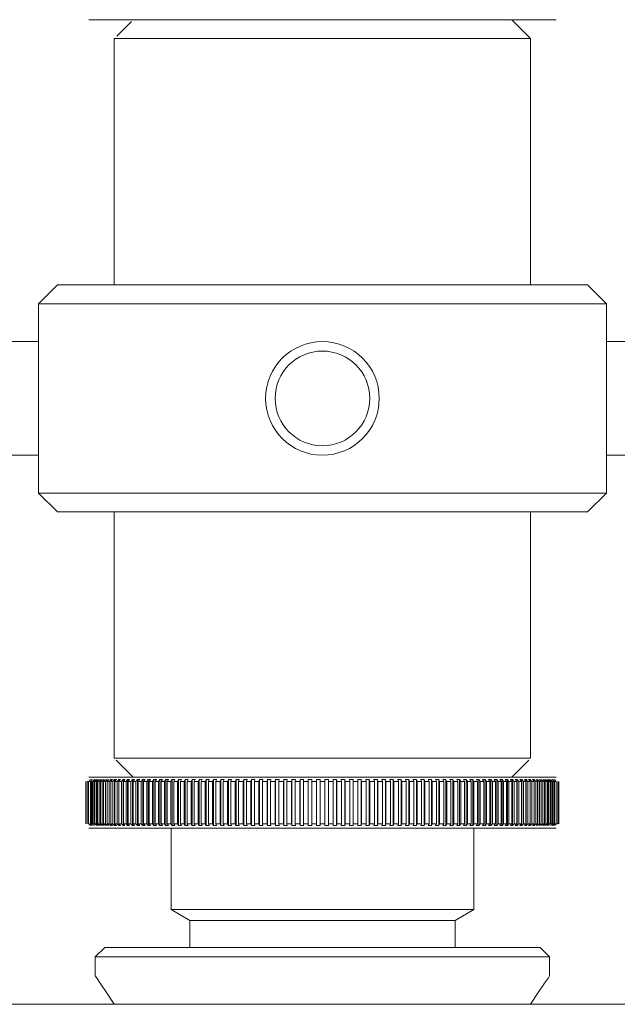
# Model space of a CAD drawing. Header units: millimetres. Extents: x 3925 to 5043, y -86 to 778.
# Tile 12 of 157: x 4188.71 to 4196.6, y 233.43 to 246.43. Entities that reach past the tile are written whole.
import ezdxf

# ---------------------------------------------------------------- set-up
doc = ezdxf.new("R2010")
doc.units = ezdxf.units.MM
doc.header["$LTSCALE"] = 46.255
doc.layers.add('140-154101-0DXF_CONTINUOUS_LINE', color=7, linetype='CONTINUOUS')

msp = doc.modelspace()

# ---------------------------------------------------------------- linework, layer by layer
at = {"layer": '140-154101-0DXF_CONTINUOUS_LINE', "color": 7, "linetype": 'Continuous', "lineweight": 0}
for p, q in [((4189.6178, 246.4307), (4195.791, 246.4307)), ((4190.181, 246.4071), (4189.9869, 246.2131)), ((4195.4545, 246.1807), (4195.2045, 246.4307)), ((4195.4545, 246.1807), (4189.9545, 246.1807)), ((4189.9545, 246.1807), (4189.9545, 242.9307)), ((4195.4545, 242.9307), (4195.4545, 246.1807)), ((4189.2045, 242.9307), (4188.9545, 242.6807)), ((4196.2045, 242.9307), (4189.2045, 242.9307)), ((4196.4545, 242.6807), (4196.2045, 242.9307)), ((4196.4545, 242.6807), (4188.9545, 242.6807)), ((4188.9545, 242.6807), (4188.9545, 240.1807)), ((4196.4545, 240.1807), (4196.4545, 242.6807)), ((4183.0699, 242.1807), (4188.9545, 242.1807)), ((4196.4545, 242.1805), (4202.3322, 242.1805)), ((4183.0699, 240.6807), (4188.9545, 240.6807)), ((4202.3458, 240.6808), (4196.4545, 240.6808)), ((4196.4545, 240.1807), (4188.9545, 240.1807)), ((4188.9545, 240.1807), (4189.2045, 239.9307)), ((4196.2045, 239.9307), (4196.4545, 240.1807)), ((4189.2045, 239.9307), (4196.2045, 239.9307)), ((4189.9545, 239.9307), (4189.9545, 236.6807)), ((4195.4545, 236.6807), (4195.4545, 239.9307)), ((4195.4545, 236.6807), (4189.9545, 236.6807)), ((4190.2045, 236.4307), (4189.9806, 236.6545)), ((4195.4292, 236.6553), (4195.2045, 236.4307)), ((4189.5808, 235.8118), (4189.5808, 236.3746)), ((4189.5969, 235.8118), (4189.5969, 236.3746)), ((4189.6168, 235.8118), (4189.6168, 236.3746)), ((4189.6414, 236.3968), (4189.6169, 236.3746)), ((4189.6178, 236.4307), (4195.7912, 236.4307)), ((4189.6649, 236.3968), (4189.6405, 236.3746)), ((4189.6405, 235.8118), (4189.6405, 236.3746)), ((4189.6544, 236.3968), (4189.6649, 236.3968)), ((4189.6556, 235.8118), (4189.6556, 236.3746)), ((4189.6921, 236.3968), (4189.6679, 236.3746)), ((4189.6679, 235.8118), (4189.6679, 236.3746)), ((4189.6852, 236.3746), (4189.7093, 236.3968)), ((4189.6852, 235.8118), (4189.6852, 236.3746)), ((4189.7229, 236.3968), (4189.699, 236.3746)), ((4189.699, 235.8118), (4189.699, 236.3746)), ((4189.7183, 236.3746), (4189.7422, 236.3968)), ((4189.7183, 235.8118), (4189.7183, 236.3746)), ((4189.7337, 235.8118), (4189.7337, 236.3746)), ((4189.7574, 236.3968), (4189.7338, 236.3746)), ((4189.7552, 236.3746), (4189.7788, 236.3968)), ((4189.7552, 235.8118), (4189.7552, 236.3746)), ((4189.7721, 235.8118), (4189.7721, 236.3746)), ((4189.7955, 236.3968), (4189.7722, 236.3746)), ((4189.7956, 236.3746), (4189.8189, 236.3968)), ((4189.7956, 235.8118), (4189.7956, 236.3746)), ((4189.8371, 236.3968), (4189.8141, 236.3746)), ((4189.8141, 235.8118), (4189.8141, 236.3746)), ((4189.8396, 236.3746), (4189.8625, 236.3968)), ((4189.8396, 235.8118), (4189.8396, 236.3746)), ((4189.8822, 236.3968), (4189.8596, 236.3746)), ((4189.8596, 235.8118), (4189.8596, 236.3746)), ((4189.8625, 235.7895), (4189.8625, 236.3968)), ((4189.887, 236.3746), (4189.9096, 236.3968)), ((4189.887, 235.8118), (4189.887, 236.3746)), ((4189.9085, 235.8118), (4189.9085, 236.3746)), ((4189.9307, 236.3968), (4189.9086, 236.3746)), ((4189.9096, 236.3968), (4189.9308, 236.3968)), ((4189.9096, 235.7895), (4189.9096, 236.3968)), ((4189.9379, 236.3746), (4189.9601, 236.3968)), ((4189.9379, 235.8118), (4189.9379, 236.3746)), ((4189.9601, 236.3968), (4189.9827, 236.3968)), ((4189.9601, 235.7895), (4189.9601, 236.3968)), ((4189.9827, 236.3968), (4189.9609, 236.3746)), ((4189.9609, 235.8118), (4189.9609, 236.3746)), ((4189.9922, 236.3746), (4190.0139, 236.3968)), ((4189.9922, 235.8118), (4189.9922, 236.3746)), ((4190.0139, 236.3968), (4190.038, 236.3968)), ((4190.0139, 235.7895), (4190.0139, 236.3968)), ((4190.0165, 235.8118), (4190.0165, 236.3746)), ((4190.0379, 236.3968), (4190.0166, 236.3746)), ((4190.0497, 236.3746), (4190.071, 236.3968)), ((4190.0497, 235.8118), (4190.0497, 236.3746)), ((4190.071, 236.3968), (4190.0965, 236.3968)), ((4190.071, 235.7895), (4190.071, 236.3968)), ((4190.0755, 235.8118), (4190.0755, 236.3746)), ((4190.0964, 236.3968), (4190.0756, 236.3746)), ((4190.1105, 236.3746), (4190.1313, 236.3968)), ((4190.1105, 235.8118), (4190.1105, 236.3746)), ((4190.1313, 236.3968), (4190.1581, 236.3968)), ((4190.1313, 235.7895), (4190.1313, 236.3968)), ((4190.1581, 236.3968), (4190.1377, 236.3746)), ((4190.1377, 235.8118), (4190.1377, 236.3746)), ((4190.1745, 236.3746), (4190.1948, 236.3968)), ((4190.1745, 235.8118), (4190.1745, 236.3746)), ((4190.1948, 236.3968), (4190.2229, 236.3968)), ((4190.1948, 235.7895), (4190.1948, 236.3968)), ((4190.2228, 236.3968), (4190.203, 236.3746)), ((4190.203, 235.8118), (4190.203, 236.3746)), ((4190.2415, 236.3746), (4190.2613, 236.3968)), ((4190.2415, 235.8118), (4190.2415, 236.3746)), ((4190.2613, 236.3968), (4190.2907, 236.3968)), ((4190.2613, 235.7895), (4190.2613, 236.3968)), ((4190.2713, 235.8118), (4190.2713, 236.3746)), ((4190.2906, 236.3968), (4190.2714, 236.3746)), ((4190.3116, 236.3746), (4190.3308, 236.3968)), ((4190.3116, 235.8118), (4190.3116, 236.3746)), ((4190.3308, 236.3968), (4190.3614, 236.3968)), ((4190.3308, 235.7895), (4190.3308, 236.3968)), ((4190.3426, 235.8118), (4190.3426, 236.3746)), ((4190.3614, 236.3968), (4190.3427, 236.3746)), ((4190.3845, 236.3746), (4190.4032, 236.3968)), ((4190.3845, 235.8118), (4190.3845, 236.3746)), ((4190.4032, 236.3968), (4190.435, 236.3968)), ((4190.4032, 235.7895), (4190.4032, 236.3968)), ((4190.4168, 235.8118), (4190.4168, 236.3746)), ((4190.4349, 236.3968), (4190.4169, 236.3746)), ((4190.4603, 236.3746), (4190.4784, 236.3968)), ((4190.4603, 235.8118), (4190.4603, 236.3746)), ((4190.4783, 236.3968), (4190.5114, 236.3968)), ((4190.4784, 235.7895), (4190.4784, 236.3968)), ((4190.4938, 235.8118), (4190.4938, 236.3746)), ((4190.5113, 236.3968), (4190.4939, 236.3746)), ((4190.5388, 236.3746), (4190.5563, 236.3968)), ((4190.5388, 235.8118), (4190.5388, 236.3746)), ((4190.5562, 236.3968), (4190.5904, 236.3968)), ((4190.5563, 235.7895), (4190.5563, 236.3968)), ((4190.5903, 236.3968), (4190.5735, 236.3746)), ((4190.5735, 235.8118), (4190.5735, 236.3746)), ((4190.62, 236.3746), (4190.6368, 236.3968)), ((4190.62, 235.8118), (4190.62, 236.3746)), ((4190.6367, 236.3968), (4190.672, 236.3968)), ((4190.6368, 235.7895), (4190.6368, 236.3968)), ((4190.6557, 235.8118), (4190.6557, 236.3746)), ((4190.6719, 236.3968), (4190.6558, 236.3746)), ((4190.7037, 236.3746), (4190.7198, 236.3968)), ((4190.7037, 235.8118), (4190.7037, 236.3746)), ((4190.7198, 236.3968), (4190.7561, 236.3968)), ((4190.7198, 235.7895), (4190.7198, 236.3968)), ((4190.756, 236.3968), (4190.7405, 236.3746)), ((4190.7405, 235.8118), (4190.7405, 236.3746)), ((4190.7898, 236.3746), (4190.8053, 236.3968)), ((4190.7898, 235.8118), (4190.7898, 236.3746)), ((4190.8052, 236.3968), (4190.8426, 236.3968)), ((4190.8053, 235.7895), (4190.8053, 236.3968)), ((4190.8276, 235.8118), (4190.8276, 236.3746)), ((4190.8425, 236.3968), (4190.8277, 236.3746)), ((4190.8783, 236.3746), (4190.893, 236.3968)), ((4190.8783, 235.8118), (4190.8783, 236.3746)), ((4190.893, 236.3968), (4190.9313, 236.3968)), ((4190.893, 235.7895), (4190.893, 236.3968)), ((4190.9312, 236.3968), (4190.9171, 236.3746)), ((4190.9171, 235.8118), (4190.9171, 236.3746)), ((4190.969, 236.3746), (4190.983, 236.3968)), ((4190.969, 235.8118), (4190.969, 236.3746)), ((4190.983, 236.3968), (4191.0222, 236.3968)), ((4190.983, 235.7895), (4190.983, 236.3968)), ((4191.0087, 235.8118), (4191.0087, 236.3746)), ((4191.0221, 236.3968), (4191.0088, 236.3746)), ((4191.0618, 236.3746), (4191.0751, 236.3968)), ((4191.0618, 235.8118), (4191.0618, 236.3746)), ((4191.075, 236.3968), (4191.1151, 236.3968)), ((4191.0751, 235.7895), (4191.0751, 236.3968)), ((4191.115, 236.3968), (4191.1024, 236.3746)), ((4191.1024, 235.8118), (4191.1024, 236.3746)), ((4191.1566, 236.3746), (4191.1691, 236.3968)), ((4191.1566, 235.8118), (4191.1566, 236.3746)), ((4191.1691, 236.3968), (4191.21, 236.3968)), ((4191.1691, 235.7895), (4191.1691, 236.3968)), ((4191.198, 235.8118), (4191.198, 236.3746)), ((4191.2099, 236.3968), (4191.1981, 236.3746)), ((4191.2533, 236.3746), (4191.265, 236.3968)), ((4191.2533, 235.8118), (4191.2533, 236.3746)), ((4191.265, 236.3968), (4191.3067, 236.3968)), ((4191.265, 235.7895), (4191.265, 236.3968)), ((4191.3066, 236.3968), (4191.2955, 236.3746)), ((4191.2955, 235.8118), (4191.2955, 236.3746)), ((4191.3517, 236.3746), (4191.3627, 236.3968)), ((4191.3517, 235.8118), (4191.3517, 236.3746)), ((4191.3627, 236.3968), (4191.4051, 236.3968)), ((4191.3627, 235.7895), (4191.3627, 236.3968)), ((4191.4049, 236.3968), (4191.3947, 236.3746)), ((4191.3947, 235.8118), (4191.3947, 236.3746)), ((4191.4518, 236.3746), (4191.462, 236.3968)), ((4191.4518, 235.8118), (4191.4518, 236.3746)), ((4191.462, 236.3968), (4191.505, 236.3968)), ((4191.462, 235.7895), (4191.462, 236.3968)), ((4191.5049, 236.3968), (4191.4955, 236.3746)), ((4191.4955, 235.8118), (4191.4955, 236.3746)), ((4191.5535, 236.3746), (4191.5629, 236.3968)), ((4191.5535, 235.8118), (4191.5535, 236.3746)), ((4191.5628, 236.3968), (4191.6065, 236.3968)), ((4191.5629, 235.7895), (4191.5629, 236.3968)), ((4191.5977, 235.8118), (4191.5977, 236.3746)), ((4191.6064, 236.3968), (4191.5978, 236.3746)), ((4191.6565, 236.3746), (4191.6651, 236.3968)), ((4191.6565, 235.8118), (4191.6565, 236.3746)), ((4191.665, 236.3968), (4191.7092, 236.3968)), ((4191.6651, 235.7895), (4191.6651, 236.3968)), ((4191.7013, 235.8118), (4191.7013, 236.3746)), ((4191.7091, 236.3968), (4191.7014, 236.3746)), ((4191.7608, 236.3746), (4191.7686, 236.3968)), ((4191.7608, 235.8118), (4191.7608, 236.3746)), ((4191.7685, 236.3968), (4191.8132, 236.3968)), ((4191.7686, 235.7895), (4191.7686, 236.3968)), ((4191.8061, 235.8118), (4191.8061, 236.3746)), ((4191.8131, 236.3968), (4191.8062, 236.3746)), ((4191.8663, 236.3746), (4191.8732, 236.3968)), ((4191.8663, 235.8118), (4191.8663, 236.3746)), ((4191.8732, 236.3968), (4191.9183, 236.3968)), ((4191.8732, 235.7895), (4191.8732, 236.3968)), ((4191.9182, 236.3968), (4191.9121, 236.3746)), ((4191.9121, 235.8118), (4191.9121, 236.3746)), ((4191.9728, 236.3746), (4191.9788, 236.3968)), ((4191.9728, 235.8118), (4191.9728, 236.3746)), ((4191.9788, 236.3968), (4192.0243, 236.3968)), ((4191.9788, 235.7895), (4191.9788, 236.3968)), ((4192.0242, 236.3968), (4192.019, 236.3746)), ((4192.019, 235.8118), (4192.019, 236.3746)), ((4192.0801, 236.3746), (4192.0854, 236.3968)), ((4192.0801, 235.8118), (4192.0801, 236.3746)), ((4192.0853, 236.3968), (4192.1312, 236.3968)), ((4192.0854, 235.7895), (4192.0854, 236.3968)), ((4192.1311, 236.3968), (4192.1267, 236.3746)), ((4192.1267, 235.8118), (4192.1267, 236.3746)), ((4192.1883, 236.3746), (4192.1926, 236.3968)), ((4192.1883, 235.8118), (4192.1883, 236.3746)), ((4192.1926, 236.3968), (4192.2388, 236.3968)), ((4192.1926, 235.7895), (4192.1926, 236.3968)), ((4192.2386, 236.3968), (4192.2351, 236.3746)), ((4192.2351, 235.8118), (4192.2351, 236.3746)), ((4192.297, 236.3746), (4192.3005, 236.3968)), ((4192.297, 235.8118), (4192.297, 236.3746)), ((4192.3005, 236.3968), (4192.3469, 236.3968)), ((4192.3005, 235.7895), (4192.3005, 236.3968)), ((4192.3468, 236.3968), (4192.3441, 236.3746)), ((4192.3441, 235.8118), (4192.3441, 236.3746)), ((4192.4063, 236.3746), (4192.4089, 236.3968)), ((4192.4063, 235.8118), (4192.4063, 236.3746)), ((4192.4089, 236.3968), (4192.4555, 236.3968)), ((4192.4089, 235.7895), (4192.4089, 236.3968)), ((4192.4535, 235.8118), (4192.4535, 236.3746)), ((4192.4553, 236.3968), (4192.4536, 236.3746)), ((4192.5159, 236.3746), (4192.5177, 236.3968)), ((4192.5159, 235.8118), (4192.5159, 236.3746)), ((4192.5176, 236.3968), (4192.5643, 236.3968)), ((4192.5177, 235.7895), (4192.5177, 236.3968)), ((4192.5642, 236.3968), (4192.5633, 236.3746)), ((4192.5633, 235.8118), (4192.5633, 236.3746)), ((4192.6258, 236.3746), (4192.6267, 236.3968)), ((4192.6258, 235.8118), (4192.6258, 236.3746)), ((4192.6266, 236.3968), (4192.6734, 236.3968)), ((4192.6267, 235.7895), (4192.6267, 236.3968)), ((4192.6732, 235.7895), (4192.6732, 236.3968)), ((4192.7045, 236.3746), (4192.6732, 236.3745)), ((4192.7045, 236.3746), (4192.7358, 236.3745)), ((4192.7824, 236.3968), (4192.7357, 236.3968)), ((4192.7357, 235.7895), (4192.7357, 236.3968)), ((4192.7823, 236.3968), (4192.7832, 236.3746)), ((4192.7823, 235.7895), (4192.7823, 236.3968)), ((4192.7832, 236.3746), (4192.7832, 235.8118)), ((4192.8447, 236.3968), (4192.8914, 236.3968)), ((4192.8456, 236.3746), (4192.8448, 236.3968)), ((4192.8457, 236.3746), (4192.8457, 235.8118)), ((4192.8913, 236.3968), (4192.893, 236.3746)), ((4192.8913, 236.3968), (4192.8913, 235.7895)), ((4192.893, 236.3746), (4192.893, 235.8118)), ((4192.9536, 236.3968), (4193.0002, 236.3968)), ((4192.9554, 236.3746), (4192.9536, 236.3968)), ((4192.9554, 236.3746), (4192.9554, 235.8118)), ((4193, 236.3968), (4193, 235.7895)), ((4193, 236.3968), (4193.0027, 236.3746)), ((4193.0027, 236.3746), (4193.0027, 235.8118)), ((4193.0622, 236.3968), (4193.1086, 236.3968)), ((4193.0648, 236.3746), (4193.0622, 236.3968)), ((4193.0649, 236.3746), (4193.0649, 235.8118)), ((4193.1084, 236.3968), (4193.1119, 236.3746)), ((4193.1084, 236.3968), (4193.1084, 235.7895)), ((4193.1119, 236.3746), (4193.1119, 235.8118)), ((4193.1703, 236.3968), (4193.2165, 236.3968)), ((4193.1738, 236.3746), (4193.1703, 236.3968)), ((4193.1739, 236.3746), (4193.1739, 235.8118)), ((4193.2163, 236.3968), (4193.2207, 236.3746)), ((4193.2163, 236.3968), (4193.2163, 235.7895)), ((4193.2207, 236.3746), (4193.2207, 235.8118)), ((4193.2778, 236.3968), (4193.3237, 236.3968)), ((4193.2822, 236.3746), (4193.2779, 236.3968)), ((4193.2823, 236.3746), (4193.2823, 235.8118)), ((4193.3236, 236.3968), (4193.3288, 236.3746)), ((4193.3236, 236.3968), (4193.3236, 235.7895)), ((4193.3288, 236.3746), (4193.3288, 235.8118)), ((4193.3847, 236.3968), (4193.4302, 236.3968)), ((4193.39, 236.3746), (4193.3847, 236.3968)), ((4193.39, 236.3746), (4193.39, 235.8118)), ((4193.4301, 236.3968), (4193.4362, 236.3746)), ((4193.4301, 236.3968), (4193.4301, 235.7895)), ((4193.4362, 236.3746), (4193.4362, 235.8118)), ((4193.4907, 236.3968), (4193.5359, 236.3968)), ((4193.4968, 236.3746), (4193.4908, 236.3968)), ((4193.4969, 236.3746), (4193.4969, 235.8118)), ((4193.5358, 236.3968), (4193.5427, 236.3746)), ((4193.5358, 236.3968), (4193.5358, 235.7895)), ((4193.5427, 236.3746), (4193.5427, 235.8118)), ((4193.5958, 236.3968), (4193.6405, 236.3968)), ((4193.6028, 236.3746), (4193.5958, 236.3968)), ((4193.6028, 236.3746), (4193.6028, 235.8118)), ((4193.6404, 236.3968), (4193.6482, 236.3746)), ((4193.6404, 236.3968), (4193.6404, 235.7895)), ((4193.6482, 236.3746), (4193.6482, 235.8118)), ((4193.6998, 236.3968), (4193.744, 236.3968)), ((4193.7076, 236.3746), (4193.6998, 236.3968)), ((4193.7076, 236.3746), (4193.7076, 235.8118)), ((4193.7439, 236.3968), (4193.7525, 236.3746)), ((4193.7439, 236.3968), (4193.7439, 235.7895)), ((4193.7525, 236.3746), (4193.7525, 235.8118)), ((4193.8026, 236.3968), (4193.8462, 236.3968)), ((4193.8112, 236.3746), (4193.8026, 236.3968)), ((4193.8112, 236.3746), (4193.8112, 235.8118)), ((4193.8461, 236.3968), (4193.8555, 236.3746)), ((4193.8461, 236.3968), (4193.8461, 235.7895)), ((4193.8555, 236.3746), (4193.8555, 235.8118)), ((4193.904, 236.3968), (4193.947, 236.3968)), ((4193.9135, 236.3746), (4193.904, 236.3968)), ((4193.9135, 236.3746), (4193.9135, 235.8118)), ((4193.9469, 236.3968), (4193.9571, 236.3746)), ((4193.9469, 236.3968), (4193.9469, 235.7895)), ((4193.9571, 236.3746), (4193.9571, 235.8118)), ((4194.004, 236.3968), (4194.0463, 236.3968)), ((4194.0142, 236.3746), (4194.004, 236.3968)), ((4194.0143, 236.3746), (4194.0143, 235.8118)), ((4194.0462, 236.3968), (4194.0572, 236.3746)), ((4194.0462, 236.3968), (4194.0462, 235.7895)), ((4194.0572, 236.3746), (4194.0572, 235.8118)), ((4194.1024, 236.3968), (4194.144, 236.3968)), ((4194.1134, 236.3746), (4194.1024, 236.3968)), ((4194.1135, 236.3746), (4194.1135, 235.8118)), ((4194.1439, 236.3968), (4194.1557, 236.3746)), ((4194.1439, 236.3968), (4194.1439, 235.7895)), ((4194.1557, 236.3746), (4194.1557, 235.8118)), ((4194.1991, 236.3968), (4194.2399, 236.3968)), ((4194.2109, 236.3746), (4194.1991, 236.3968)), ((4194.2109, 236.3746), (4194.2109, 235.8118)), ((4194.2398, 236.3968), (4194.2524, 236.3746)), ((4194.2398, 236.3968), (4194.2398, 235.7895)), ((4194.2524, 236.3746), (4194.2524, 235.8118)), ((4194.2939, 236.3968), (4194.334, 236.3968)), ((4194.3065, 236.3746), (4194.294, 236.3968)), ((4194.3066, 236.3746), (4194.3066, 235.8118)), ((4194.3339, 236.3968), (4194.3472, 236.3746)), ((4194.3339, 236.3968), (4194.3339, 235.7895)), ((4194.3472, 236.3746), (4194.3472, 235.8118)), ((4194.3869, 236.3968), (4194.4261, 236.3968)), ((4194.4002, 236.3746), (4194.3869, 236.3968)), ((4194.4003, 236.3746), (4194.4003, 235.8118)), ((4194.426, 236.3968), (4194.44, 236.3746)), ((4194.426, 236.3968), (4194.426, 235.7895)), ((4194.44, 236.3746), (4194.44, 235.8118)), ((4194.4777, 236.3968), (4194.516, 236.3968)), ((4194.4918, 236.3746), (4194.4778, 236.3968)), ((4194.4919, 236.3746), (4194.4919, 235.8118)), ((4194.5159, 236.3968), (4194.5307, 236.3746)), ((4194.5159, 236.3968), (4194.5159, 235.7895)), ((4194.5307, 236.3746), (4194.5307, 235.8118)), ((4194.5665, 236.3968), (4194.6038, 236.3968)), ((4194.5813, 236.3746), (4194.5665, 236.3968)), ((4194.5813, 236.3746), (4194.5813, 235.8118)), ((4194.6037, 236.3968), (4194.6192, 236.3746)), ((4194.6037, 236.3968), (4194.6037, 235.7895)), ((4194.6192, 236.3746), (4194.6192, 235.8118)), ((4194.6529, 236.3968), (4194.6892, 236.3968)), ((4194.6684, 236.3746), (4194.653, 236.3968)), ((4194.6685, 236.3746), (4194.6685, 235.8118)), ((4194.6892, 236.3968), (4194.7053, 236.3746)), ((4194.6892, 236.3968), (4194.6892, 235.7895)), ((4194.7053, 236.3746), (4194.7053, 235.8118)), ((4194.737, 236.3968), (4194.7723, 236.3968)), ((4194.7532, 236.3746), (4194.737, 236.3968)), ((4194.7532, 236.3746), (4194.7532, 235.8118)), ((4194.7722, 236.3968), (4194.789, 236.3746)), ((4194.7722, 236.3968), (4194.7722, 235.7895)), ((4194.789, 236.3746), (4194.789, 235.8118)), ((4194.8186, 236.3968), (4194.8528, 236.3968)), ((4194.8354, 236.3746), (4194.8186, 236.3968)), ((4194.8355, 236.3746), (4194.8355, 235.8118)), ((4194.8527, 236.3968), (4194.8701, 236.3746)), ((4194.8527, 236.3968), (4194.8527, 235.7895)), ((4194.8701, 236.3746), (4194.8701, 235.8118)), ((4194.8976, 236.3968), (4194.9307, 236.3968)), ((4194.9151, 236.3746), (4194.8977, 236.3968)), ((4194.9152, 236.3746), (4194.9152, 235.8118)), ((4194.9306, 236.3968), (4194.9487, 236.3746)), ((4194.9306, 236.3968), (4194.9306, 235.7895)), ((4194.9487, 236.3746), (4194.9487, 235.8118)), ((4194.974, 236.3968), (4195.0059, 236.3968)), ((4194.9921, 236.3746), (4194.974, 236.3968)), ((4194.9921, 236.3746), (4194.9921, 235.8118)), ((4195.0058, 236.3968), (4195.0244, 236.3746)), ((4195.0058, 236.3968), (4195.0058, 235.7895)), ((4195.0244, 236.3746), (4195.0244, 235.8118)), ((4195.0476, 236.3968), (4195.0782, 236.3968)), ((4195.0663, 236.3746), (4195.0476, 236.3968)), ((4195.0663, 236.3746), (4195.0663, 235.8118)), ((4195.0782, 236.3968), (4195.0974, 236.3746)), ((4195.0782, 236.3968), (4195.0782, 235.7895)), ((4195.0974, 236.3746), (4195.0974, 235.8118)), ((4195.1183, 236.3968), (4195.1477, 236.3968)), ((4195.1376, 236.3746), (4195.1183, 236.3968)), ((4195.1376, 236.3746), (4195.1376, 235.8118)), ((4195.1477, 236.3968), (4195.1674, 236.3746)), ((4195.1477, 236.3968), (4195.1477, 235.7895)), ((4195.1674, 236.3746), (4195.1674, 235.8118)), ((4195.1861, 236.3968), (4195.2142, 236.3968)), ((4195.2059, 236.3746), (4195.1861, 236.3968)), ((4195.206, 236.3746), (4195.206, 235.8118)), ((4195.2142, 236.3968), (4195.2345, 236.3746)), ((4195.2142, 236.3968), (4195.2142, 235.7895)), ((4195.2345, 236.3746), (4195.2345, 235.8118)), ((4195.2509, 236.3968), (4195.2777, 236.3968)), ((4195.2712, 236.3746), (4195.2509, 236.3968)), ((4195.2713, 236.3746), (4195.2713, 235.8118)), ((4195.2776, 236.3968), (4195.2984, 236.3746)), ((4195.2776, 236.3968), (4195.2776, 235.7895)), ((4195.2984, 236.3746), (4195.2984, 235.8118)), ((4195.3125, 236.3968), (4195.338, 236.3968)), ((4195.3334, 236.3746), (4195.3126, 236.3968)), ((4195.3334, 236.3746), (4195.3334, 235.8118)), ((4195.3379, 236.3968), (4195.3592, 236.3746)), ((4195.3379, 236.3968), (4195.3379, 235.7895)), ((4195.3592, 236.3746), (4195.3592, 235.8118)), ((4195.371, 236.3968), (4195.3951, 236.3968)), ((4195.3924, 236.3746), (4195.3711, 236.3968)), ((4195.3924, 236.3746), (4195.3924, 235.8118)), ((4195.3951, 236.3968), (4195.4168, 236.3746)), ((4195.3951, 236.3968), (4195.3951, 235.7895)), ((4195.4168, 236.3746), (4195.4168, 235.8118)), ((4195.4263, 236.3968), (4195.4489, 236.3968)), ((4195.4481, 236.3746), (4195.4263, 236.3968)), ((4195.4481, 236.3746), (4195.4481, 235.8118)), ((4195.4489, 236.3968), (4195.4711, 236.3746)), ((4195.4489, 236.3968), (4195.4489, 235.7895)), ((4195.4711, 236.3746), (4195.4711, 235.8118)), ((4195.4782, 236.3968), (4195.4994, 236.3968)), ((4195.5004, 236.3746), (4195.4782, 236.3968)), ((4195.4994, 236.3968), (4195.5219, 236.3746)), ((4195.4994, 236.3968), (4195.4994, 235.7895)), ((4195.5005, 236.3746), (4195.5005, 235.8118)), ((4195.5219, 236.3746), (4195.5219, 235.8118)), ((4195.5493, 236.3746), (4195.5268, 236.3968)), ((4195.5465, 236.3968), (4195.5694, 236.3746)), ((4195.5465, 236.3968), (4195.5465, 235.7895)), ((4195.5494, 236.3746), (4195.5494, 235.8118)), ((4195.5694, 236.3746), (4195.5694, 235.8118)), ((4195.5948, 236.3746), (4195.5719, 236.3968)), ((4195.5901, 236.3968), (4195.6134, 236.3746)), ((4195.5949, 236.3746), (4195.5949, 235.8118)), ((4195.6134, 236.3746), (4195.6134, 235.8118)), ((4195.6368, 236.3746), (4195.6135, 236.3968)), ((4195.6302, 236.3968), (4195.6538, 236.3746)), ((4195.6368, 236.3746), (4195.6368, 235.8118)), ((4195.6752, 236.3746), (4195.6516, 236.3968)), ((4195.6538, 236.3746), (4195.6538, 235.8118)), ((4195.6667, 236.3968), (4195.6906, 236.3746)), ((4195.6752, 236.3746), (4195.6752, 235.8118)), ((4195.7099, 236.3746), (4195.686, 236.3968)), ((4195.6906, 236.3746), (4195.6906, 235.8118)), ((4195.6997, 236.3968), (4195.7238, 236.3746)), ((4195.71, 236.3746), (4195.71, 235.8118)), ((4195.741, 236.3746), (4195.7169, 236.3968)), ((4195.7238, 236.3746), (4195.7238, 235.8118)), ((4195.7411, 236.3746), (4195.7411, 235.8118)), ((4195.7441, 236.3968), (4195.7546, 236.3968)), ((4195.7684, 236.3746), (4195.7441, 236.3968)), ((4195.7533, 236.3746), (4195.7533, 235.8118)), ((4195.7921, 236.3746), (4195.7675, 236.3968)), ((4195.7685, 236.3746), (4195.7685, 235.8118)), ((4195.7922, 236.3746), (4195.7922, 235.8118)), ((4195.8121, 236.3746), (4195.8121, 235.8118)), ((4195.8282, 236.3746), (4195.8282, 235.8118)), ((4189.6169, 235.8118), (4189.6414, 235.7895)), ((4195.7912, 235.7557), (4189.6177, 235.7557)), ((4189.6405, 235.8118), (4189.6649, 235.7895)), ((4189.6649, 235.7895), (4189.6544, 235.7895)), ((4189.6679, 235.8118), (4189.6921, 235.7895)), ((4189.699, 235.8118), (4189.7229, 235.7895)), ((4189.7422, 235.7895), (4189.7183, 235.8118)), ((4189.7338, 235.8118), (4189.7574, 235.7895)), ((4189.7788, 235.7895), (4189.7552, 235.8118)), ((4189.7722, 235.8118), (4189.7955, 235.7895)), ((4189.8189, 235.7895), (4189.7956, 235.8118)), ((4189.8141, 235.8118), (4189.8371, 235.7895)), ((4189.8625, 235.7895), (4189.8396, 235.8118)), ((4189.8596, 235.8118), (4189.8822, 235.7895)), ((4189.9096, 235.7895), (4189.887, 235.8118)), ((4189.9086, 235.8118), (4189.9307, 235.7895)), ((4189.9308, 235.7895), (4189.9095, 235.7895)), ((4189.9601, 235.7895), (4189.9379, 235.8118)), ((4189.9827, 235.7895), (4189.96, 235.7895)), ((4189.9609, 235.8118), (4189.9827, 235.7895)), ((4190.0139, 235.7895), (4189.9922, 235.8118)), ((4190.0379, 235.7895), (4190.0138, 235.7895)), ((4190.0166, 235.8118), (4190.0379, 235.7895)), ((4190.071, 235.7895), (4190.0497, 235.8118)), ((4190.0964, 235.7895), (4190.071, 235.7895)), ((4190.0756, 235.8118), (4190.0964, 235.7895)), ((4190.1313, 235.7895), (4190.1105, 235.8118)), ((4190.1581, 235.7895), (4190.1313, 235.7895)), ((4190.1377, 235.8118), (4190.1581, 235.7895)), ((4190.1948, 235.7895), (4190.1745, 235.8118)), ((4190.2229, 235.7895), (4190.1947, 235.7895)), ((4190.203, 235.8118), (4190.2228, 235.7895)), ((4190.2613, 235.7895), (4190.2415, 235.8118)), ((4190.2907, 235.7895), (4190.2612, 235.7895)), ((4190.2714, 235.8118), (4190.2906, 235.7895)), ((4190.3308, 235.7895), (4190.3116, 235.8118)), ((4190.3614, 235.7895), (4190.3307, 235.7895)), ((4190.3427, 235.8118), (4190.3614, 235.7895)), ((4190.4032, 235.7895), (4190.3845, 235.8118)), ((4190.435, 235.7895), (4190.4031, 235.7895)), ((4190.4169, 235.8118), (4190.4349, 235.7895)), ((4190.4784, 235.7895), (4190.4603, 235.8118)), ((4190.5113, 235.7895), (4190.4783, 235.7895)), ((4190.4939, 235.8118), (4190.5113, 235.7895)), ((4190.5563, 235.7895), (4190.5388, 235.8118)), ((4190.5904, 235.7895), (4190.5562, 235.7895)), ((4190.5735, 235.8118), (4190.5903, 235.7895)), ((4190.6368, 235.7895), (4190.62, 235.8118)), ((4190.672, 235.7895), (4190.6367, 235.7895)), ((4190.6558, 235.8118), (4190.6719, 235.7895)), ((4190.7198, 235.7895), (4190.7037, 235.8118)), ((4190.7045, 235.7557), (4190.7045, 234.6807)), ((4190.756, 235.7895), (4190.7197, 235.7895)), ((4190.7405, 235.8118), (4190.756, 235.7895)), ((4190.8053, 235.7895), (4190.7898, 235.8118)), ((4190.8425, 235.7895), (4190.8052, 235.7895)), ((4190.8277, 235.8118), (4190.8425, 235.7895)), ((4190.893, 235.7895), (4190.8783, 235.8118)), ((4190.9312, 235.7895), (4190.8929, 235.7895)), ((4190.9171, 235.8118), (4190.9312, 235.7895)), ((4190.983, 235.7895), (4190.969, 235.8118)), ((4191.0221, 235.7895), (4190.9829, 235.7895)), ((4191.0088, 235.8118), (4191.0221, 235.7895)), ((4191.0751, 235.7895), (4191.0618, 235.8118)), ((4191.115, 235.7895), (4191.075, 235.7895)), ((4191.1024, 235.8118), (4191.115, 235.7895)), ((4191.1691, 235.7895), (4191.1566, 235.8118)), ((4191.2099, 235.7895), (4191.169, 235.7895)), ((4191.1981, 235.8118), (4191.2099, 235.7895)), ((4191.265, 235.7895), (4191.2533, 235.8118)), ((4191.3066, 235.7895), (4191.2649, 235.7895)), ((4191.2955, 235.8118), (4191.3066, 235.7895)), ((4191.3627, 235.7895), (4191.3517, 235.8118)), ((4191.405, 235.7895), (4191.3626, 235.7895)), ((4191.3947, 235.8118), (4191.4049, 235.7895)), ((4191.462, 235.7895), (4191.4518, 235.8118)), ((4191.505, 235.7895), (4191.4619, 235.7895)), ((4191.4955, 235.8118), (4191.5049, 235.7895)), ((4191.5629, 235.7895), (4191.5535, 235.8118)), ((4191.6064, 235.7895), (4191.5628, 235.7895)), ((4191.5978, 235.8118), (4191.6064, 235.7895)), ((4191.6651, 235.7895), (4191.6565, 235.8118)), ((4191.7092, 235.7895), (4191.665, 235.7895)), ((4191.7014, 235.8118), (4191.7091, 235.7895)), ((4191.7686, 235.7895), (4191.7608, 235.8118)), ((4191.8132, 235.7895), (4191.7685, 235.7895)), ((4191.8062, 235.8118), (4191.8131, 235.7895)), ((4191.8732, 235.7895), (4191.8663, 235.8118)), ((4191.9182, 235.7895), (4191.8731, 235.7895)), ((4191.9121, 235.8118), (4191.9182, 235.7895)), ((4191.9788, 235.7895), (4191.9728, 235.8118)), ((4192.0243, 235.7895), (4191.9787, 235.7895)), ((4192.019, 235.8118), (4192.0242, 235.7895)), ((4192.0854, 235.7895), (4192.0801, 235.8118)), ((4192.1311, 235.7895), (4192.0852, 235.7895)), ((4192.1267, 235.8118), (4192.1311, 235.7895)), ((4192.1926, 235.7895), (4192.1883, 235.8118)), ((4192.2387, 235.7895), (4192.1925, 235.7895)), ((4192.2351, 235.8118), (4192.2386, 235.7895)), ((4192.3005, 235.7895), (4192.297, 235.8118)), ((4192.3468, 235.7895), (4192.3004, 235.7895)), ((4192.3441, 235.8118), (4192.3468, 235.7895)), ((4192.4089, 235.7895), (4192.4063, 235.8118)), ((4192.4554, 235.7895), (4192.4088, 235.7895)), ((4192.4536, 235.8118), (4192.4553, 235.7895)), ((4192.5177, 235.7895), (4192.5159, 235.8118)), ((4192.5642, 235.7895), (4192.5176, 235.7895)), ((4192.5633, 235.8118), (4192.5642, 235.7895)), ((4192.6267, 235.7895), (4192.6258, 235.8118)), ((4192.6733, 235.7895), (4192.6265, 235.7895)), ((4192.6732, 235.8118), (4192.7045, 235.8117)), ((4192.7045, 235.8117), (4192.7358, 235.8118)), ((4192.7356, 235.7895), (4192.7823, 235.7895)), ((4192.7832, 235.8118), (4192.7823, 235.7895)), ((4192.8913, 235.7895), (4192.8446, 235.7895)), ((4192.8448, 235.7895), (4192.8456, 235.8118)), ((4192.893, 235.8118), (4192.8913, 235.7895)), ((4193.0001, 235.7895), (4192.9535, 235.7895)), ((4192.9536, 235.7895), (4192.9554, 235.8118)), ((4193.0027, 235.8118), (4193, 235.7895)), ((4193.1085, 235.7895), (4193.0621, 235.7895)), ((4193.0622, 235.7895), (4193.0648, 235.8118)), ((4193.1119, 235.8118), (4193.1084, 235.7895)), ((4193.2164, 235.7895), (4193.1702, 235.7895)), ((4193.1703, 235.7895), (4193.1738, 235.8118)), ((4193.2207, 235.8118), (4193.2163, 235.7895)), ((4193.3236, 235.7895), (4193.2778, 235.7895)), ((4193.2779, 235.7895), (4193.2822, 235.8118)), ((4193.3288, 235.8118), (4193.3236, 235.7895)), ((4193.4302, 235.7895), (4193.3846, 235.7895)), ((4193.3847, 235.7895), (4193.39, 235.8118)), ((4193.4362, 235.8118), (4193.4301, 235.7895)), ((4193.5358, 235.7895), (4193.4906, 235.7895)), ((4193.4908, 235.7895), (4193.4968, 235.8118)), ((4193.5427, 235.8118), (4193.5358, 235.7895)), ((4193.6404, 235.7895), (4193.5957, 235.7895)), ((4193.5958, 235.7895), (4193.6028, 235.8118)), ((4193.6482, 235.8118), (4193.6404, 235.7895)), ((4193.7439, 235.7895), (4193.6997, 235.7895)), ((4193.6998, 235.7895), (4193.7076, 235.8118)), ((4193.7525, 235.8118), (4193.7439, 235.7895)), ((4193.8461, 235.7895), (4193.8025, 235.7895)), ((4193.8026, 235.7895), (4193.8112, 235.8118)), ((4193.8555, 235.8118), (4193.8461, 235.7895)), ((4193.947, 235.7895), (4193.9039, 235.7895)), ((4193.904, 235.7895), (4193.9135, 235.8118)), ((4193.9571, 235.8118), (4193.9469, 235.7895)), ((4194.0463, 235.7895), (4194.0039, 235.7895)), ((4194.004, 235.7895), (4194.0142, 235.8118)), ((4194.0572, 235.8118), (4194.0462, 235.7895)), ((4194.144, 235.7895), (4194.1023, 235.7895)), ((4194.1024, 235.7895), (4194.1134, 235.8118)), ((4194.1557, 235.8118), (4194.1439, 235.7895)), ((4194.2399, 235.7895), (4194.199, 235.7895)), ((4194.1991, 235.7895), (4194.2109, 235.8118)), ((4194.2524, 235.8118), (4194.2398, 235.7895)), ((4194.3339, 235.7895), (4194.2939, 235.7895)), ((4194.294, 235.7895), (4194.3065, 235.8118)), ((4194.3472, 235.8118), (4194.3339, 235.7895)), ((4194.426, 235.7895), (4194.3868, 235.7895)), ((4194.3869, 235.7895), (4194.4002, 235.8118)), ((4194.44, 235.8118), (4194.426, 235.7895)), ((4194.516, 235.7895), (4194.4777, 235.7895)), ((4194.4778, 235.7895), (4194.4918, 235.8118)), ((4194.5307, 235.8118), (4194.5159, 235.7895)), ((4194.6037, 235.7895), (4194.5664, 235.7895)), ((4194.5665, 235.7895), (4194.5813, 235.8118)), ((4194.6192, 235.8118), (4194.6037, 235.7895)), ((4194.6892, 235.7895), (4194.6529, 235.7895)), ((4194.653, 235.7895), (4194.6684, 235.8118)), ((4194.7053, 235.8118), (4194.6892, 235.7895)), ((4194.7045, 234.6807), (4194.7045, 235.7557)), ((4194.7722, 235.7895), (4194.7369, 235.7895)), ((4194.737, 235.7895), (4194.7532, 235.8118)), ((4194.789, 235.8118), (4194.7722, 235.7895)), ((4194.8527, 235.7895), (4194.8185, 235.7895)), ((4194.8186, 235.7895), (4194.8354, 235.8118)), ((4194.8701, 235.8118), (4194.8527, 235.7895)), ((4194.9306, 235.7895), (4194.8976, 235.7895)), ((4194.8977, 235.7895), (4194.9151, 235.8118)), ((4194.9487, 235.8118), (4194.9306, 235.7895)), ((4195.0058, 235.7895), (4194.9739, 235.7895)), ((4194.974, 235.7895), (4194.9921, 235.8118)), ((4195.0244, 235.8118), (4195.0058, 235.7895)), ((4195.0782, 235.7895), (4195.0475, 235.7895)), ((4195.0476, 235.7895), (4195.0663, 235.8118)), ((4195.0974, 235.8118), (4195.0782, 235.7895)), ((4195.1183, 235.7895), (4195.1376, 235.8118)), ((4195.1477, 235.7895), (4195.1183, 235.7895)), ((4195.1674, 235.8118), (4195.1477, 235.7895)), ((4195.1861, 235.7895), (4195.2059, 235.8118)), ((4195.2142, 235.7895), (4195.1861, 235.7895)), ((4195.2345, 235.8118), (4195.2142, 235.7895)), ((4195.2776, 235.7895), (4195.2508, 235.7895)), ((4195.2509, 235.7895), (4195.2712, 235.8118)), ((4195.2984, 235.8118), (4195.2776, 235.7895)), ((4195.338, 235.7895), (4195.3125, 235.7895)), ((4195.3126, 235.7895), (4195.3334, 235.8118)), ((4195.3592, 235.8118), (4195.3379, 235.7895)), ((4195.3951, 235.7895), (4195.371, 235.7895)), ((4195.3711, 235.7895), (4195.3924, 235.8118)), ((4195.4168, 235.8118), (4195.3951, 235.7895)), ((4195.4489, 235.7895), (4195.4262, 235.7895)), ((4195.4263, 235.7895), (4195.4481, 235.8118)), ((4195.4711, 235.8118), (4195.4489, 235.7895)), ((4195.4782, 235.7895), (4195.5004, 235.8118)), ((4195.4994, 235.7895), (4195.4782, 235.7895)), ((4195.5219, 235.8118), (4195.4994, 235.7895)), ((4195.5268, 235.7895), (4195.5493, 235.8118)), ((4195.5694, 235.8118), (4195.5465, 235.7895)), ((4195.5719, 235.7895), (4195.5948, 235.8118)), ((4195.6134, 235.8118), (4195.5901, 235.7895)), ((4195.6135, 235.7895), (4195.6368, 235.8118)), ((4195.6538, 235.8118), (4195.6302, 235.7895)), ((4195.6516, 235.7895), (4195.6752, 235.8118)), ((4195.6906, 235.8118), (4195.6667, 235.7895)), ((4195.686, 235.7895), (4195.7099, 235.8118)), ((4195.7169, 235.7895), (4195.741, 235.8118)), ((4195.7546, 235.7895), (4195.744, 235.7895)), ((4195.7441, 235.7895), (4195.7684, 235.8118)), ((4195.7675, 235.7895), (4195.7921, 235.8118)), ((4190.7045, 234.6807), (4194.7045, 234.6807)), ((4190.9532, 234.537), (4190.7045, 234.6807)), ((4194.4557, 234.537), (4194.7045, 234.6807)), ((4190.9532, 234.537), (4194.4557, 234.537)), ((4190.9532, 234.1807), (4190.9532, 234.537)), ((4194.4557, 234.1807), (4194.4557, 234.537)), ((4189.7045, 234.0557), (4189.8295, 234.1807)), ((4195.5795, 234.1807), (4189.8295, 234.1807)), ((4195.5795, 234.1807), (4195.7045, 234.0557)), ((4195.7045, 234.0557), (4189.7045, 234.0557)), ((4189.7045, 234.0557), (4189.7045, 233.8057)), ((4195.7045, 233.8057), (4195.7045, 234.0557)), ((4189.7209, 233.7824), (4189.7045, 233.8057)), ((4195.5554, 233.5885), (4195.4535, 233.4307)), ((4178.9545, 233.4307), (4211.0852, 233.4307))]:
    msp.add_line(p, q, dxfattribs=at)
for points in [[(4189.5969, 236.3746), (4189.6005, 236.3746), (4189.6041, 236.3746), (4189.6078, 236.3746)], [(4189.6168, 236.3746), (4189.6212, 236.3746), (4189.6255, 236.3746), (4189.6298, 236.3746)], [(4189.6405, 236.3746), (4189.6455, 236.3746), (4189.6506, 236.3746), (4189.6556, 236.3746)], [(4189.6679, 236.3746), (4189.6736, 236.3746), (4189.6794, 236.3746), (4189.6851, 236.3746)], [(4189.699, 236.3746), (4189.7054, 236.3746), (4189.7119, 236.3746), (4189.7183, 236.3746)], [(4189.7337, 236.3746), (4189.7409, 236.3746), (4189.748, 236.3746), (4189.7552, 236.3746)], [(4189.7721, 236.3746), (4189.7799, 236.3746), (4189.7878, 236.3746), (4189.7956, 236.3746)], [(4189.8141, 236.3746), (4189.8226, 236.3746), (4189.831, 236.3746), (4189.8395, 236.3746)], [(4189.8596, 236.3746), (4189.8687, 236.3746), (4189.8778, 236.3746), (4189.887, 236.3746)], [(4189.9085, 236.3746), (4189.9183, 236.3746), (4189.9281, 236.3746), (4189.9379, 236.3746)], [(4189.9609, 236.3746), (4189.9713, 236.3746), (4189.9817, 236.3746), (4189.9921, 236.3746)], [(4190.0165, 236.3746), (4190.0276, 236.3746), (4190.0386, 236.3746), (4190.0497, 236.3746)], [(4190.0755, 236.3746), (4190.0872, 236.3746), (4190.0988, 236.3746), (4190.1105, 236.3746)], [(4190.1377, 236.3746), (4190.15, 236.3746), (4190.1622, 236.3746), (4190.1745, 236.3746)], [(4190.203, 236.3746), (4190.2158, 236.3746), (4190.2287, 236.3746), (4190.2415, 236.3746)], [(4190.2713, 236.3746), (4190.2847, 236.3746), (4190.2981, 236.3746), (4190.3116, 236.3746)], [(4190.3426, 236.3746), (4190.3566, 236.3746), (4190.3705, 236.3746), (4190.3845, 236.3746)], [(4190.4168, 236.3746), (4190.4313, 236.3746), (4190.4458, 236.3746), (4190.4603, 236.3746)], [(4190.4938, 236.3746), (4190.5088, 236.3746), (4190.5238, 236.3746), (4190.5388, 236.3746)], [(4190.5735, 236.3746), (4190.589, 236.3746), (4190.6045, 236.3746), (4190.62, 236.3746)], [(4190.6557, 236.3746), (4190.6717, 236.3746), (4190.6877, 236.3746), (4190.7037, 236.3746)], [(4190.7405, 236.3746), (4190.7569, 236.3746), (4190.7734, 236.3746), (4190.7898, 236.3746)], [(4190.8276, 236.3746), (4190.8445, 236.3746), (4190.8614, 236.3746), (4190.8783, 236.3746)], [(4190.9171, 236.3746), (4190.9344, 236.3746), (4190.9517, 236.3746), (4190.969, 236.3746)], [(4191.0087, 236.3746), (4191.0264, 236.3746), (4191.0441, 236.3746), (4191.0618, 236.3746)], [(4191.1024, 236.3746), (4191.1205, 236.3746), (4191.1385, 236.3746), (4191.1566, 236.3746)], [(4191.198, 236.3746), (4191.2164, 236.3746), (4191.2348, 236.3746), (4191.2533, 236.3746)], [(4191.2955, 236.3746), (4191.3142, 236.3746), (4191.333, 236.3746), (4191.3517, 236.3746)], [(4191.3947, 236.3746), (4191.4137, 236.3746), (4191.4328, 236.3746), (4191.4518, 236.3746)], [(4191.4955, 236.3746), (4191.5148, 236.3746), (4191.5341, 236.3746), (4191.5535, 236.3746)], [(4191.5977, 236.3746), (4191.6173, 236.3746), (4191.6369, 236.3746), (4191.6565, 236.3746)], [(4191.7013, 236.3746), (4191.7212, 236.3746), (4191.741, 236.3746), (4191.7608, 236.3746)], [(4191.8061, 236.3746), (4191.8262, 236.3746), (4191.8462, 236.3746), (4191.8663, 236.3746)], [(4191.9121, 236.3746), (4191.9323, 236.3746), (4191.9525, 236.3746), (4191.9728, 236.3746)], [(4192.019, 236.3746), (4192.0394, 236.3746), (4192.0597, 236.3746), (4192.0802, 236.3746)], [(4192.1267, 236.3746), (4192.1472, 236.3746), (4192.1677, 236.3746), (4192.1883, 236.3746)], [(4192.2351, 236.3746), (4192.2558, 236.3746), (4192.2764, 236.3746), (4192.2971, 236.3746)], [(4192.3441, 236.3746), (4192.3649, 236.3746), (4192.3856, 236.3746), (4192.4063, 236.3746)], [(4192.4535, 236.3746), (4192.4744, 236.3746), (4192.4951, 236.3746), (4192.516, 236.3746)], [(4192.5633, 236.3746), (4192.5841, 236.3746), (4192.605, 236.3746), (4192.6258, 236.3746)], [(4192.7831, 236.3746), (4192.804, 236.3746), (4192.8248, 236.3746), (4192.8457, 236.3746)], [(4192.893, 236.3746), (4192.9138, 236.3746), (4192.9346, 236.3746), (4192.9554, 236.3746)], [(4193.0026, 236.3746), (4193.0234, 236.3746), (4193.0441, 236.3746), (4193.0649, 236.3746)], [(4193.1119, 236.3746), (4193.1326, 236.3746), (4193.1532, 236.3746), (4193.1739, 236.3746)], [(4193.2207, 236.3746), (4193.2412, 236.3746), (4193.2617, 236.3746), (4193.2823, 236.3746)], [(4193.3288, 236.3746), (4193.3492, 236.3746), (4193.3696, 236.3746), (4193.39, 236.3746)], [(4193.4362, 236.3746), (4193.4564, 236.3746), (4193.4766, 236.3746), (4193.4969, 236.3746)], [(4193.5427, 236.3746), (4193.5627, 236.3746), (4193.5828, 236.3746), (4193.6028, 236.3746)], [(4193.6481, 236.3746), (4193.668, 236.3746), (4193.6878, 236.3746), (4193.7076, 236.3746)], [(4193.7524, 236.3746), (4193.7721, 236.3746), (4193.7916, 236.3746), (4193.8112, 236.3746)], [(4193.8555, 236.3746), (4193.8748, 236.3746), (4193.8942, 236.3746), (4193.9135, 236.3746)], [(4193.9571, 236.3746), (4193.9762, 236.3746), (4193.9952, 236.3746), (4194.0143, 236.3746)], [(4194.0572, 236.3746), (4194.076, 236.3746), (4194.0947, 236.3746), (4194.1135, 236.3746)], [(4194.1557, 236.3746), (4194.1741, 236.3746), (4194.1925, 236.3746), (4194.2109, 236.3746)], [(4194.2524, 236.3746), (4194.2705, 236.3746), (4194.2885, 236.3746), (4194.3066, 236.3746)], [(4194.3472, 236.3746), (4194.3649, 236.3746), (4194.3826, 236.3746), (4194.4003, 236.3746)], [(4194.44, 236.3746), (4194.4573, 236.3746), (4194.4746, 236.3746), (4194.4919, 236.3746)], [(4194.5307, 236.3746), (4194.5476, 236.3746), (4194.5644, 236.3746), (4194.5813, 236.3746)], [(4194.6192, 236.3746), (4194.6356, 236.3746), (4194.652, 236.3746), (4194.6685, 236.3746)], [(4194.7053, 236.3746), (4194.7213, 236.3746), (4194.7372, 236.3746), (4194.7532, 236.3746)], [(4194.789, 236.3746), (4194.8045, 236.3746), (4194.82, 236.3746), (4194.8355, 236.3746)], [(4194.8701, 236.3746), (4194.8852, 236.3746), (4194.9001, 236.3746), (4194.9152, 236.3746)], [(4194.9487, 236.3746), (4194.9632, 236.3746), (4194.9776, 236.3746), (4194.9921, 236.3746)], [(4195.0244, 236.3746), (4195.0384, 236.3746), (4195.0524, 236.3746), (4195.0663, 236.3746)], [(4195.0974, 236.3746), (4195.1108, 236.3746), (4195.1242, 236.3746), (4195.1376, 236.3746)], [(4195.1675, 236.3746), (4195.1803, 236.3746), (4195.1931, 236.3746), (4195.206, 236.3746)], [(4195.2345, 236.3746), (4195.2468, 236.3746), (4195.259, 236.3746), (4195.2713, 236.3746)], [(4195.2985, 236.3746), (4195.3101, 236.3746), (4195.3218, 236.3746), (4195.3334, 236.3746)], [(4195.3593, 236.3746), (4195.3703, 236.3746), (4195.3814, 236.3746), (4195.3924, 236.3746)], [(4195.4168, 236.3746), (4195.4273, 236.3746), (4195.4377, 236.3746), (4195.4481, 236.3746)], [(4195.4711, 236.3746), (4195.4809, 236.3746), (4195.4907, 236.3746), (4195.5005, 236.3746)], [(4195.522, 236.3746), (4195.5311, 236.3746), (4195.5402, 236.3746), (4195.5494, 236.3746)], [(4195.5694, 236.3746), (4195.5779, 236.3746), (4195.5864, 236.3746), (4195.5949, 236.3746)], [(4195.6134, 236.3746), (4195.6212, 236.3746), (4195.629, 236.3746), (4195.6368, 236.3746)], [(4195.6538, 236.3746), (4195.6609, 236.3746), (4195.6681, 236.3746), (4195.6752, 236.3746)], [(4195.6906, 236.3746), (4195.6971, 236.3746), (4195.7035, 236.3746), (4195.71, 236.3746)], [(4195.7238, 236.3746), (4195.7296, 236.3746), (4195.7353, 236.3746), (4195.7411, 236.3746)], [(4195.7533, 236.3746), (4195.7584, 236.3746), (4195.7634, 236.3746), (4195.7685, 236.3746)], [(4195.7791, 236.3746), (4195.7835, 236.3746), (4195.7878, 236.3746), (4195.7922, 236.3746)], [(4189.6298, 235.8118), (4189.6255, 235.8117), (4189.6212, 235.8117), (4189.6168, 235.8118)], [(4189.6556, 235.8118), (4189.6506, 235.8117), (4189.6455, 235.8117), (4189.6405, 235.8118)], [(4189.6851, 235.8118), (4189.6794, 235.8117), (4189.6736, 235.8117), (4189.6679, 235.8118)], [(4189.7183, 235.8118), (4189.7119, 235.8117), (4189.7054, 235.8117), (4189.699, 235.8118)], [(4189.7552, 235.8118), (4189.748, 235.8117), (4189.7409, 235.8117), (4189.7337, 235.8118)], [(4189.7956, 235.8118), (4189.7878, 235.8117), (4189.7799, 235.8117), (4189.7721, 235.8118)], [(4189.8395, 235.8118), (4189.831, 235.8117), (4189.8226, 235.8117), (4189.8141, 235.8118)], [(4189.887, 235.8118), (4189.8778, 235.8117), (4189.8687, 235.8117), (4189.8596, 235.8118)], [(4189.9379, 235.8118), (4189.9281, 235.8117), (4189.9183, 235.8117), (4189.9085, 235.8118)], [(4189.9921, 235.8118), (4189.9817, 235.8117), (4189.9713, 235.8117), (4189.9609, 235.8118)], [(4190.0497, 235.8118), (4190.0386, 235.8117), (4190.0276, 235.8117), (4190.0165, 235.8118)], [(4190.1105, 235.8118), (4190.0988, 235.8117), (4190.0872, 235.8117), (4190.0755, 235.8118)], [(4190.1745, 235.8118), (4190.1622, 235.8117), (4190.15, 235.8117), (4190.1377, 235.8118)], [(4190.2415, 235.8118), (4190.2287, 235.8117), (4190.2158, 235.8117), (4190.203, 235.8118)], [(4190.3116, 235.8118), (4190.2981, 235.8117), (4190.2847, 235.8117), (4190.2713, 235.8118)], [(4190.3845, 235.8118), (4190.3705, 235.8117), (4190.3566, 235.8117), (4190.3426, 235.8118)], [(4190.4603, 235.8118), (4190.4458, 235.8117), (4190.4313, 235.8117), (4190.4168, 235.8118)], [(4190.5388, 235.8118), (4190.5238, 235.8117), (4190.5088, 235.8117), (4190.4938, 235.8118)], [(4190.62, 235.8118), (4190.6045, 235.8117), (4190.589, 235.8117), (4190.5735, 235.8118)], [(4190.7037, 235.8118), (4190.6877, 235.8117), (4190.6717, 235.8117), (4190.6557, 235.8118)], [(4190.7898, 235.8118), (4190.7734, 235.8117), (4190.7569, 235.8117), (4190.7405, 235.8118)], [(4190.8783, 235.8118), (4190.8614, 235.8117), (4190.8445, 235.8117), (4190.8276, 235.8118)], [(4190.969, 235.8118), (4190.9517, 235.8117), (4190.9344, 235.8117), (4190.9171, 235.8118)], [(4191.0618, 235.8118), (4191.0441, 235.8117), (4191.0264, 235.8117), (4191.0087, 235.8118)], [(4191.1566, 235.8118), (4191.1385, 235.8117), (4191.1205, 235.8117), (4191.1024, 235.8118)], [(4191.2533, 235.8118), (4191.2348, 235.8117), (4191.2164, 235.8117), (4191.198, 235.8118)], [(4191.3517, 235.8118), (4191.333, 235.8117), (4191.3142, 235.8117), (4191.2955, 235.8118)], [(4191.4518, 235.8118), (4191.4328, 235.8117), (4191.4137, 235.8117), (4191.3947, 235.8118)], [(4191.5535, 235.8118), (4191.5341, 235.8117), (4191.5148, 235.8117), (4191.4955, 235.8118)], [(4191.6565, 235.8118), (4191.6369, 235.8117), (4191.6173, 235.8117), (4191.5977, 235.8118)], [(4191.7608, 235.8118), (4191.741, 235.8117), (4191.7212, 235.8117), (4191.7013, 235.8118)], [(4191.8663, 235.8118), (4191.8462, 235.8117), (4191.8262, 235.8117), (4191.8061, 235.8118)], [(4191.9728, 235.8118), (4191.9525, 235.8117), (4191.9323, 235.8117), (4191.9121, 235.8118)], [(4192.0802, 235.8118), (4192.0597, 235.8117), (4192.0394, 235.8117), (4192.019, 235.8118)], [(4192.1883, 235.8118), (4192.1677, 235.8117), (4192.1472, 235.8117), (4192.1267, 235.8118)], [(4192.2971, 235.8118), (4192.2764, 235.8117), (4192.2558, 235.8117), (4192.2351, 235.8118)], [(4192.4063, 235.8118), (4192.3856, 235.8117), (4192.3649, 235.8117), (4192.3441, 235.8118)], [(4192.516, 235.8118), (4192.4951, 235.8117), (4192.4744, 235.8117), (4192.4535, 235.8118)], [(4192.6258, 235.8118), (4192.605, 235.8117), (4192.5841, 235.8117), (4192.5633, 235.8118)], [(4192.8457, 235.8118), (4192.8248, 235.8117), (4192.804, 235.8117), (4192.7831, 235.8118)], [(4192.9554, 235.8118), (4192.9346, 235.8117), (4192.9138, 235.8117), (4192.893, 235.8118)], [(4193.0649, 235.8118), (4193.0441, 235.8117), (4193.0234, 235.8117), (4193.0026, 235.8118)], [(4193.1739, 235.8118), (4193.1532, 235.8117), (4193.1326, 235.8117), (4193.1119, 235.8118)], [(4193.2823, 235.8118), (4193.2617, 235.8117), (4193.2412, 235.8117), (4193.2207, 235.8118)], [(4193.39, 235.8118), (4193.3696, 235.8117), (4193.3492, 235.8117), (4193.3288, 235.8118)], [(4193.4969, 235.8118), (4193.4766, 235.8117), (4193.4564, 235.8117), (4193.4362, 235.8118)], [(4193.6028, 235.8118), (4193.5828, 235.8117), (4193.5627, 235.8117), (4193.5427, 235.8118)], [(4193.7076, 235.8118), (4193.6878, 235.8117), (4193.668, 235.8117), (4193.6481, 235.8118)], [(4193.8112, 235.8118), (4193.7916, 235.8117), (4193.7721, 235.8117), (4193.7524, 235.8118)], [(4193.9135, 235.8118), (4193.8941, 235.8117), (4193.8748, 235.8117), (4193.8555, 235.8118)], [(4194.0143, 235.8118), (4193.9952, 235.8117), (4193.9762, 235.8117), (4193.9571, 235.8118)], [(4194.1135, 235.8118), (4194.0947, 235.8117), (4194.076, 235.8117), (4194.0572, 235.8118)], [(4194.2109, 235.8118), (4194.1925, 235.8117), (4194.1741, 235.8117), (4194.1557, 235.8118)], [(4194.3066, 235.8118), (4194.2885, 235.8117), (4194.2705, 235.8117), (4194.2524, 235.8118)], [(4194.4003, 235.8118), (4194.3826, 235.8117), (4194.3649, 235.8117), (4194.3472, 235.8118)], [(4194.4919, 235.8118), (4194.4746, 235.8117), (4194.4573, 235.8117), (4194.44, 235.8118)], [(4194.5813, 235.8118), (4194.5644, 235.8117), (4194.5476, 235.8117), (4194.5307, 235.8118)], [(4194.6685, 235.8118), (4194.652, 235.8117), (4194.6356, 235.8117), (4194.6192, 235.8118)], [(4194.7532, 235.8118), (4194.7372, 235.8117), (4194.7213, 235.8117), (4194.7053, 235.8118)], [(4194.8355, 235.8118), (4194.82, 235.8117), (4194.8045, 235.8117), (4194.789, 235.8118)], [(4194.9152, 235.8118), (4194.9001, 235.8117), (4194.8852, 235.8117), (4194.8701, 235.8118)], [(4194.9921, 235.8118), (4194.9776, 235.8117), (4194.9632, 235.8117), (4194.9487, 235.8118)], [(4195.0663, 235.8118), (4195.0524, 235.8117), (4195.0384, 235.8117), (4195.0244, 235.8118)], [(4195.1376, 235.8118), (4195.1242, 235.8117), (4195.1108, 235.8117), (4195.0974, 235.8118)], [(4195.206, 235.8118), (4195.1931, 235.8117), (4195.1803, 235.8117), (4195.1675, 235.8118)], [(4195.2713, 235.8118), (4195.259, 235.8117), (4195.2468, 235.8117), (4195.2345, 235.8118)], [(4195.3334, 235.8118), (4195.3218, 235.8117), (4195.3101, 235.8117), (4195.2985, 235.8118)], [(4195.3924, 235.8118), (4195.3814, 235.8117), (4195.3703, 235.8117), (4195.3593, 235.8118)], [(4195.4481, 235.8118), (4195.4377, 235.8117), (4195.4273, 235.8117), (4195.4168, 235.8118)], [(4195.5005, 235.8118), (4195.4907, 235.8117), (4195.4809, 235.8117), (4195.4711, 235.8118)], [(4195.5494, 235.8118), (4195.5402, 235.8117), (4195.5311, 235.8117), (4195.522, 235.8118)], [(4195.5949, 235.8118), (4195.5864, 235.8117), (4195.5779, 235.8117), (4195.5694, 235.8118)], [(4195.6368, 235.8118), (4195.629, 235.8117), (4195.6212, 235.8117), (4195.6134, 235.8118)], [(4195.6752, 235.8118), (4195.6681, 235.8117), (4195.6609, 235.8117), (4195.6538, 235.8118)], [(4195.71, 235.8118), (4195.7035, 235.8117), (4195.6971, 235.8117), (4195.6906, 235.8118)], [(4195.7411, 235.8118), (4195.7353, 235.8117), (4195.7296, 235.8117), (4195.7238, 235.8118)], [(4195.7685, 235.8118), (4195.7634, 235.8117), (4195.7584, 235.8117), (4195.7533, 235.8118)], [(4195.7922, 235.8118), (4195.7878, 235.8117), (4195.7835, 235.8117), (4195.7791, 235.8118)], [(4195.8121, 235.8118), (4195.8084, 235.8117), (4195.8048, 235.8117), (4195.8012, 235.8118)], [(4189.9555, 233.4307), (4189.8538, 233.5881), (4189.7709, 233.7105), (4189.7209, 233.7824)], [(4195.7045, 233.8057), (4195.688, 233.7823), (4195.6383, 233.7108), (4195.5554, 233.5885)]]:
    msp.add_lwpolyline(points, dxfattribs=at)
for radius in [0.75, 0.625]:
    msp.add_circle((4192.7045, 241.4307), radius, dxfattribs=at)

doc.saveas('drawing.dxf')
